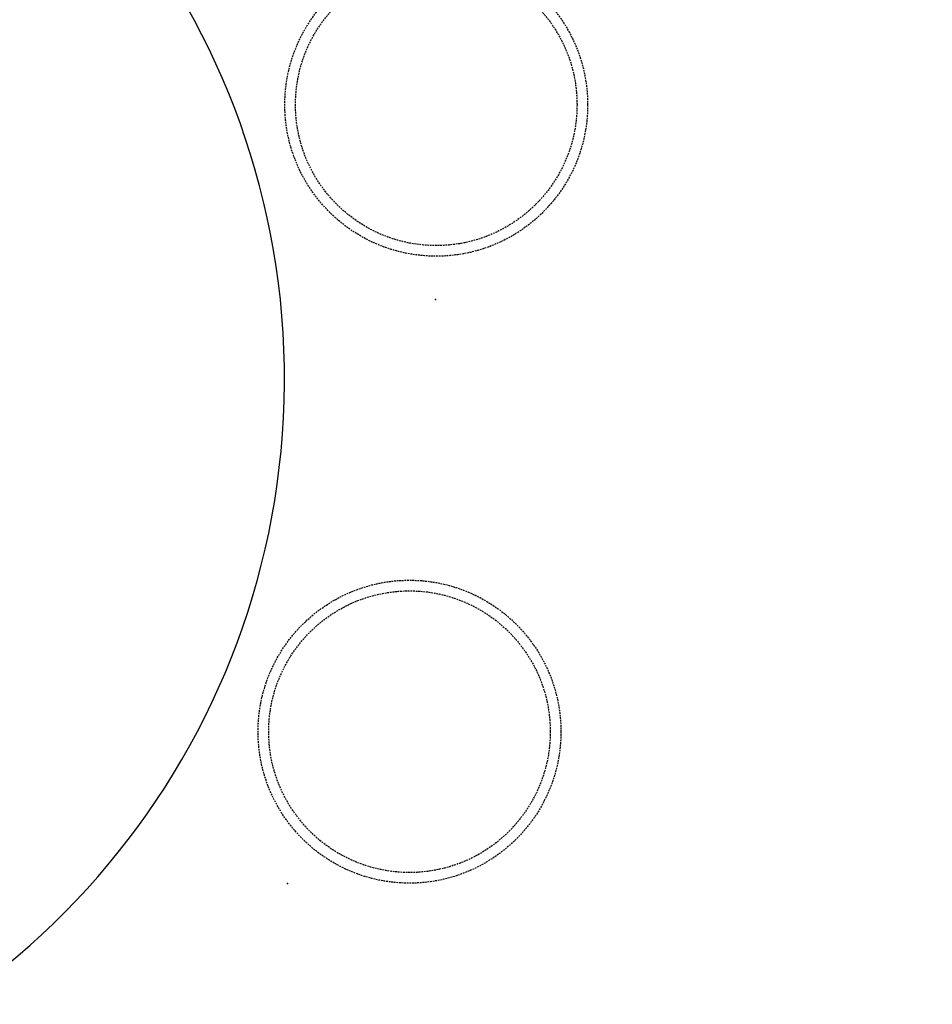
# Model space of a CAD drawing. Header units: millimetres. Extents: x -437 to 139813, y -473 to 90544.
# Tile 60 of 149: x 62798 to 63853, y 62550 to 63688. Entities that reach past the tile are written whole.
import ezdxf

# ---------------------------------------------------------------- set-up
doc = ezdxf.new("R2010")
doc.units = ezdxf.units.MM
doc.linetypes.add('DGN Style 1', pattern=[688.000884, 1.14476, -686.856124])
doc.linetypes.add('HHL_V050', pattern=[3, 2, -1])
doc.layers.add('059 Kader (tekening)', color=253, linetype='Continuous', lineweight=13)
for name, color, linetype in [('B4TM', 3, 'Continuous'), ('CH-00-chairs', 3, 'Continuous'), ('DR-90-points', 31, 'Continuous'), ('Xref', 253, 'Continuous')]:
    doc.layers.add(name, color=color, linetype=linetype)

# ---------------------------------------------------------------- blocks, each defined once
blk = doc.blocks.new('AE1')
at = {"layer": '059 Kader (tekening)', "color": 12, "linetype": 'Continuous', "lineweight": 13}
mesh = blk.add_polyface(dxfattribs=at)
corners = [(0, 0), (1399, 0), (1399, 841), (0, 841)]
mesh.append_faces([[corners[k] for k in face] for face in [(3, 1, 2)]], dxfattribs={"vtx0": -1, "color": 12})
mesh.append_faces([[corners[k] for k in face] for face in [(3, 0, 1)]], dxfattribs={"vtx2": -1, "color": 12})
at = {"layer": '059 Kader (tekening)', "color": 12, "linetype": 'Continuous', "lineweight": 35}
mesh = blk.add_polyface(dxfattribs=at)
corners = [(10, 10), (1389, 10), (1389, 831), (10, 831)]
mesh.append_faces([[corners[k] for k in face] for face in [(0, 2, 3)]], dxfattribs={"vtx0": -1, "color": 12})
mesh.append_faces([[corners[k] for k in face] for face in [(1, 2, 0)]], dxfattribs={"vtx1": -1, "color": 12})
blk = doc.blocks.new('Hocker')
at = {"layer": 'CH-00-chairs', "linetype": 'HHL_V050'}
for radius in [175, 162.7]:
    blk.add_circle((0, -225), radius, dxfattribs=at)
at = {"layer": 'DR-90-points'}
blk.add_point((0, 0), dxfattribs=at)
blk = doc.blocks.new('*U279')
at = {"layer": 'B4TM', "xscale": -1, "rotation": 90}
blk.add_blockref('Hocker', (-200, 0), dxfattribs=at)
blk = doc.blocks.new('*U280')
at = {"layer": 'B4TM', "color": 0, "linetype": 'ByBlock', "lineweight": -2, "transparency": 16777216}
for p, rotation in [((36829.9, 78525.6), 115.7142857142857), ((37181.3, 77896.8), 154.2857142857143)]:
    blk.add_blockref('*U279', p, dxfattribs=dict(at, rotation=rotation))

msp = doc.modelspace()

# ---------------------------------------------------------------- linework, layer by layer
at = {"layer": 'B4TM'}
msp.add_arc((62229.2, 63273), 875, 201.4723, 157.7943, dxfattribs=at)

# ---------------------------------------------------------------- block references
at = {"layer": 'B4TM', "xscale": -1, "rotation": 25.49741127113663}
msp.add_blockref('*U280', (130325.3, 8541.2), dxfattribs=at)
at = {"layer": 'Xref', "linetype": 'Continuous', "lineweight": 35, "xscale": 100, "yscale": 100, "zscale": 100}
msp.add_blockref('AE1', (-87, 6444.2), dxfattribs=at)

# ---------------------------------------------------------------- meshes
at = {"layer": 'Xref', "linetype": 'DGN Style 1', "lineweight": 13}
mesh = msp.add_polyface(dxfattribs=at)
corners = [(52913, 85844.2), (67613, 85844.2), (67613, 60044.2), (60263, 60044.2), (41813, 60044.2), (41813, 85844.2), (49313, 85844.2), (49313, 85834.2), (52913, 85834.2)]
mesh.append_faces([[corners[k] for k in face] for face in [(3, 1, 2), (1, 8, 0), (7, 5, 6)]], dxfattribs={"vtx0": -1})
mesh.append_faces([[corners[k] for k in face] for face in [(8, 3, 7), (4, 7, 3)]], dxfattribs={"vtx0": -1, "vtx1": -1})
mesh.append_faces([[corners[k] for k in face] for face in [(3, 8, 1)]], dxfattribs={"vtx0": -1, "vtx1": -1, "vtx2": -1})
mesh.append_faces([[corners[k] for k in face] for face in [(7, 4, 5)]], dxfattribs={"vtx0": -1, "vtx2": -1})

doc.saveas('drawing.dxf')
